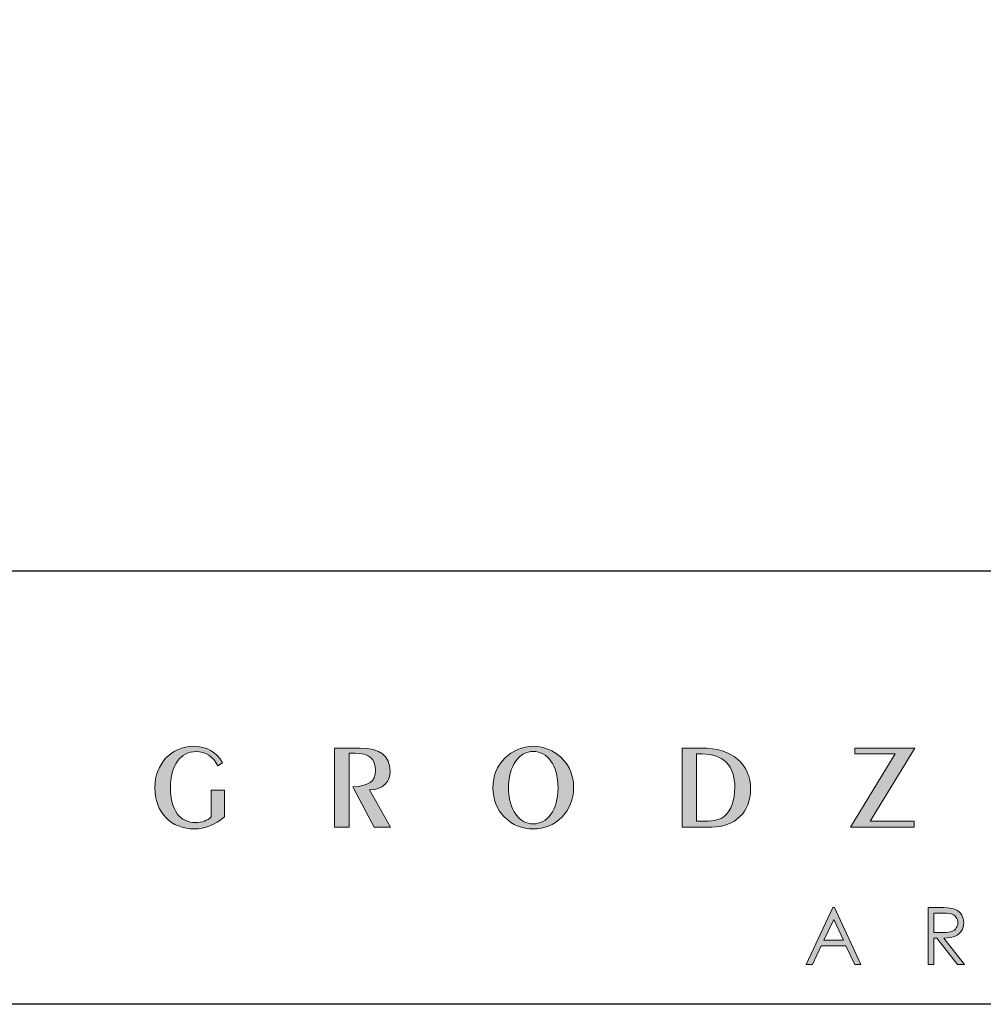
# Model space of a CAD drawing. Header units: millimetres. Extents: x 80301 to 146489, y -78581 to -28273.
# Tile 38 of 135: x 101950 to 102150, y -65895 to -65690. Entities that reach past the tile are written whole.
import ezdxf

# ---------------------------------------------------------------- set-up
doc = ezdxf.new("R2010")
doc.units = ezdxf.units.MM
doc.layers.get('0').update_dxf_attribs({"lineweight": 0})
doc.layers.add('A-przekrycieram.ART', color=7, linetype='Continuous', lineweight=0, true_color=0xffffff)
doc.layers.add('opis..KF', color=250, linetype='Continuous', lineweight=15)

# ---------------------------------------------------------------- blocks, each defined once
blk = doc.blocks.new('*U1234')
at = {"layer": 'A-przekrycieram.ART'}
h = blk.add_hatch(color=256, dxfattribs=at)
h.dxf.hatch_style = 1
h.paths.add_polyline_path([(0, 4200), (8500, 4200), (8500, 0), (0, 0)])
h.paths.add_polyline_path([(200, 4100), (8400, 4100), (8400, 100), (200, 100)], flags=16)
blk = doc.blocks.new('A$C3E4B4AA6')
at = {"layer": 'opis..KF', "lineweight": 0}
h = blk.add_hatch(color=256, dxfattribs=at)
h.dxf.hatch_style = 1
edge = h.paths.add_edge_path()
edge.add_spline(control_points=[(222.92, 43.25), (222.92, 43.25), (222.92, 49.39), (222.92, 49.39), (222.92, 49.39), (222.92, 49.39), (219.85, 49.39), (219.85, 49.39), (219.85, 49.39), (219.85, 49.39), (219.85, 43.2), (219.85, 43.2), (219.85, 43.2), (218.99, 42.39), (217.73, 41.91), (216.26, 41.91), (216.26, 41.91), (212.71, 41.91), (210.47, 44.73), (210.47, 49.87), (210.47, 49.87), (210.47, 55.16), (212.8, 58.3), (216.41, 58.3), (216.41, 58.3), (218.58, 58.3), (220.26, 57.18), (221.38, 54.97), (221.38, 54.97), (221.38, 54.97), (222.48, 55.72), (222.48, 55.72), (222.48, 55.72), (221.02, 58.23), (218.8, 59.5), (215.7, 59.5), (215.7, 59.5), (210.78, 59.5), (206.86, 55.5), (206.86, 49.97), (206.86, 49.97), (206.86, 44.27), (210.59, 40.44), (216, 40.44), (216, 40.44), (218.43, 40.44), (220.75, 41.35), (222.92, 43.25)], knot_values=[0, 0, 0, 0, 0.076923, 0.076923, 0.076923, 0.077023, 0.153846, 0.153846, 0.153846, 0.153946, 0.230769, 0.230769, 0.230769, 0.230869, 0.307692, 0.307692, 0.307692, 0.307792, 0.384615, 0.384615, 0.384615, 0.384715, 0.461538, 0.461538, 0.461538, 0.461638, 0.538462, 0.538462, 0.538462, 0.538562, 0.615385, 0.615385, 0.615385, 0.615485, 0.692308, 0.692308, 0.692308, 0.692408, 0.769231, 0.769231, 0.769231, 0.769331, 0.846154, 0.846154, 0.846154, 0.846254, 1, 1, 1, 1], degree=3, periodic=0)
h = blk.add_hatch(color=256, dxfattribs=at)
h.dxf.hatch_style = 1
edge = h.paths.add_edge_path()
edge.add_spline(control_points=[(261.21, 40.88), (261.21, 40.88), (256.36, 49.43), (256.36, 49.43), (256.36, 49.43), (259.43, 49.58), (261.11, 51.19), (261.11, 53.77), (261.11, 53.77), (261.11, 57.23), (258.82, 59.11), (254.24, 59.11), (254.24, 59.11), (254.24, 59.11), (248.27, 59.11), (248.27, 59.11), (248.27, 59.11), (248.27, 59.11), (248.27, 40.88), (248.27, 40.88), (248.27, 40.88), (248.27, 40.88), (251.66, 40.88), (251.66, 40.88), (251.66, 40.88), (251.66, 40.88), (251.66, 57.94), (251.66, 57.94), (251.66, 57.94), (251.66, 57.94), (253.05, 57.94), (253.05, 57.94), (253.05, 57.94), (256.22, 57.94), (257.78, 56.62), (257.78, 53.92), (257.78, 53.92), (257.78, 51.31), (256.14, 50.36), (252.51, 50.12), (252.51, 50.12), (252.51, 50.12), (257.41, 40.88), (257.41, 40.88), (257.41, 40.88), (257.41, 40.88), (261.21, 40.88), (261.21, 40.88)], knot_values=[0, 0, 0, 0, 0.076923, 0.076923, 0.076923, 0.077023, 0.153846, 0.153846, 0.153846, 0.153946, 0.230769, 0.230769, 0.230769, 0.230869, 0.307692, 0.307692, 0.307692, 0.307792, 0.384615, 0.384615, 0.384615, 0.384715, 0.461538, 0.461538, 0.461538, 0.461638, 0.538462, 0.538462, 0.538462, 0.538562, 0.615385, 0.615385, 0.615385, 0.615485, 0.692308, 0.692308, 0.692308, 0.692408, 0.769231, 0.769231, 0.769231, 0.769331, 0.846154, 0.846154, 0.846154, 0.846254, 1, 1, 1, 1], degree=3, periodic=0)
h = blk.add_hatch(color=256, dxfattribs=at)
h.dxf.hatch_style = 1
edge = h.paths.add_edge_path()
edge.add_spline(control_points=[(303.45, 49.95), (303.45, 53.16), (302.11, 55.89), (299.68, 57.69), (299.68, 57.69), (298.04, 58.86), (296.14, 59.5), (294.15, 59.5), (294.15, 59.5), (291.66, 59.5), (289.35, 58.52), (287.59, 56.79), (287.59, 56.79), (285.79, 55.04), (284.84, 52.65), (284.84, 49.95), (284.84, 49.95), (284.84, 47.27), (285.79, 44.9), (287.54, 43.15), (287.54, 43.15), (289.35, 41.35), (291.64, 40.44), (294.15, 40.44), (294.15, 40.44), (296.63, 40.44), (298.92, 41.35), (300.72, 43.15), (300.72, 43.15), (302.5, 44.9), (303.45, 47.27), (303.45, 49.95)], knot_values=[0, 0, 0, 0, 0.111111, 0.111111, 0.111111, 0.111211, 0.222222, 0.222222, 0.222222, 0.222322, 0.333333, 0.333333, 0.333333, 0.333433, 0.444444, 0.444444, 0.444444, 0.444544, 0.555556, 0.555556, 0.555556, 0.555656, 0.666667, 0.666667, 0.666667, 0.666767, 0.777778, 0.777778, 0.777778, 0.777878, 1, 1, 1, 1], degree=3, periodic=0)
edge = h.paths.add_edge_path(flags=16)
edge.add_spline(control_points=[(299.85, 49.95), (299.85, 44.76), (297.31, 41.61), (294.15, 41.61), (294.15, 41.61), (290.95, 41.61), (288.44, 44.78), (288.44, 49.95), (288.44, 49.95), (288.44, 55.14), (290.95, 58.33), (294.15, 58.33), (294.15, 58.33), (297.31, 58.33), (299.85, 55.16), (299.85, 49.95)], knot_values=[0, 0, 0, 0, 0.2, 0.2, 0.2, 0.2001, 0.4, 0.4, 0.4, 0.4001, 0.6, 0.6, 0.6, 0.6001, 1, 1, 1, 1], degree=3, periodic=0)
h = blk.add_hatch(color=256, dxfattribs=at)
h.dxf.hatch_style = 1
edge = h.paths.add_edge_path()
edge.add_spline(control_points=[(344.26, 49.58), (344.26, 55.48), (340.09, 59.11), (332.9, 59.11), (332.9, 59.11), (332.9, 59.11), (328.45, 59.11), (328.45, 59.11), (328.45, 59.11), (328.45, 59.11), (328.45, 40.88), (328.45, 40.88), (328.45, 40.88), (328.45, 40.88), (335.34, 40.88), (335.34, 40.88), (335.34, 40.88), (340.72, 40.88), (344.26, 44.39), (344.26, 49.58)], knot_values=[0, 0, 0, 0, 0.166667, 0.166667, 0.166667, 0.166767, 0.333333, 0.333333, 0.333333, 0.333433, 0.5, 0.5, 0.5, 0.5001, 0.666667, 0.666667, 0.666667, 0.666767, 1, 1, 1, 1], degree=3, periodic=0)
edge = h.paths.add_edge_path(flags=16)
edge.add_spline(control_points=[(340.63, 50.04), (340.63, 47), (339.75, 44.71), (338.31, 43.44), (338.31, 43.44), (337.29, 42.56), (335.85, 42.25), (333.81, 42.25), (333.81, 42.25), (333.81, 42.25), (331.81, 42.25), (331.81, 42.25), (331.81, 42.25), (331.81, 42.25), (331.81, 57.74), (331.81, 57.74), (331.81, 57.74), (331.81, 57.74), (333.07, 57.74), (333.07, 57.74), (333.07, 57.74), (337.97, 57.74), (340.63, 55.01), (340.63, 50.04)], knot_values=[0, 0, 0, 0, 0.142857, 0.142857, 0.142857, 0.142957, 0.285714, 0.285714, 0.285714, 0.285814, 0.428571, 0.428571, 0.428571, 0.428671, 0.571429, 0.571429, 0.571429, 0.571529, 0.714286, 0.714286, 0.714286, 0.714386, 1, 1, 1, 1], degree=3, periodic=0)
h = blk.add_hatch(color=256, dxfattribs=at)
h.dxf.hatch_style = 1
edge = h.paths.add_edge_path()
edge.add_spline(control_points=[(382.16, 59.11), (382.16, 59.11), (368.32, 59.11), (368.32, 59.11), (368.32, 59.11), (368.32, 59.11), (368.32, 57.74), (368.32, 57.74), (368.32, 57.74), (368.32, 57.74), (377.58, 57.74), (377.58, 57.74), (377.58, 57.74), (377.58, 57.74), (367.28, 40.88), (367.28, 40.88), (367.28, 40.88), (367.28, 40.88), (381.97, 40.88), (381.97, 40.88), (381.97, 40.88), (381.97, 40.88), (381.97, 42.25), (381.97, 42.25), (381.97, 42.25), (381.97, 42.25), (371.88, 42.25), (371.88, 42.25), (371.88, 42.25), (371.88, 42.25), (382.16, 59.11), (382.16, 59.11)], knot_values=[0, 0, 0, 0, 0.111111, 0.111111, 0.111111, 0.111211, 0.222222, 0.222222, 0.222222, 0.222322, 0.333333, 0.333333, 0.333333, 0.333433, 0.444444, 0.444444, 0.444444, 0.444544, 0.555556, 0.555556, 0.555556, 0.555656, 0.666667, 0.666667, 0.666667, 0.666767, 0.777778, 0.777778, 0.777778, 0.777878, 1, 1, 1, 1], degree=3, periodic=0)
h = blk.add_hatch(color=256, dxfattribs=at)
h.dxf.hatch_style = 1
edge = h.paths.add_edge_path()
edge.add_spline(control_points=[(363.59, 22.31), (363.59, 22.31), (369.72, 9.18), (369.72, 9.18), (369.72, 9.18), (369.72, 9.18), (368.31, 9.18), (368.31, 9.18), (368.31, 9.18), (368.31, 9.18), (366.25, 13.5), (366.25, 13.5), (366.25, 13.5), (366.25, 13.5), (360.57, 13.5), (360.57, 13.5), (360.57, 13.5), (360.57, 13.5), (358.53, 9.18), (358.53, 9.18), (358.53, 9.18), (358.53, 9.18), (357.06, 9.18), (357.06, 9.18), (357.06, 9.18), (357.06, 9.18), (363.26, 22.31), (363.26, 22.31), (363.26, 22.31), (363.26, 22.31), (363.59, 22.31), (363.59, 22.31)], knot_values=[0, 0, 0, 0, 0.111111, 0.111111, 0.111111, 0.111211, 0.222222, 0.222222, 0.222222, 0.222322, 0.333333, 0.333333, 0.333333, 0.333433, 0.444444, 0.444444, 0.444444, 0.444544, 0.555556, 0.555556, 0.555556, 0.555656, 0.666667, 0.666667, 0.666667, 0.666767, 0.777778, 0.777778, 0.777778, 0.777878, 1, 1, 1, 1], degree=3, periodic=0)
edge = h.paths.add_edge_path(flags=16)
edge.add_spline(control_points=[(363.43, 19.56), (363.43, 19.56), (361.17, 14.78), (361.17, 14.78), (361.17, 14.78), (361.17, 14.78), (365.68, 14.78), (365.68, 14.78), (365.68, 14.78), (365.68, 14.78), (363.43, 19.56), (363.43, 19.56)], knot_values=[0, 0, 0, 0, 0.25, 0.25, 0.25, 0.2501, 0.5, 0.5, 0.5, 0.5001, 1, 1, 1, 1], degree=3, periodic=0)
h = blk.add_hatch(color=256, dxfattribs=at)
h.dxf.hatch_style = 1
edge = h.paths.add_edge_path()
edge.add_spline(control_points=[(385.19, 22.31), (385.19, 22.31), (387.81, 22.31), (387.81, 22.31), (387.81, 22.31), (389.27, 22.31), (390.26, 22.25), (390.78, 22.13), (390.78, 22.13), (391.56, 21.96), (392.19, 21.57), (392.68, 20.99), (392.68, 20.99), (393.17, 20.4), (393.42, 19.68), (393.42, 18.82), (393.42, 18.82), (393.42, 18.11), (393.25, 17.48), (392.91, 16.94), (392.91, 16.94), (392.58, 16.4), (392.09, 15.99), (391.47, 15.72), (391.47, 15.72), (390.84, 15.44), (389.98, 15.3), (388.87, 15.29), (388.87, 15.29), (388.87, 15.29), (393.6, 9.18), (393.6, 9.18), (393.6, 9.18), (393.6, 9.18), (391.99, 9.18), (391.99, 9.18), (391.99, 9.18), (391.99, 9.18), (387.26, 15.29), (387.26, 15.29), (387.26, 15.29), (387.26, 15.29), (386.51, 15.29), (386.51, 15.29), (386.51, 15.29), (386.51, 15.29), (386.51, 9.18), (386.51, 9.18), (386.51, 9.18), (386.51, 9.18), (385.19, 9.18), (385.19, 9.18), (385.19, 9.18), (385.19, 9.18), (385.19, 22.31), (385.19, 22.31)], knot_values=[0, 0, 0, 0, 0.066667, 0.066667, 0.066667, 0.066767, 0.133333, 0.133333, 0.133333, 0.133433, 0.2, 0.2, 0.2, 0.2001, 0.266667, 0.266667, 0.266667, 0.266767, 0.333333, 0.333333, 0.333333, 0.333433, 0.4, 0.4, 0.4, 0.4001, 0.466667, 0.466667, 0.466667, 0.466767, 0.533333, 0.533333, 0.533333, 0.533433, 0.6, 0.6, 0.6, 0.6001, 0.666667, 0.666667, 0.666667, 0.666767, 0.733333, 0.733333, 0.733333, 0.733433, 0.8, 0.8, 0.8, 0.8001, 0.866667, 0.866667, 0.866667, 0.866767, 1, 1, 1, 1], degree=3, periodic=0)
edge = h.paths.add_edge_path(flags=16)
edge.add_spline(control_points=[(386.51, 21.03), (386.51, 21.03), (386.51, 16.57), (386.51, 16.57), (386.51, 16.57), (386.51, 16.57), (388.77, 16.55), (388.77, 16.55), (388.77, 16.55), (389.65, 16.55), (390.3, 16.64), (390.72, 16.8), (390.72, 16.8), (391.14, 16.97), (391.47, 17.24), (391.71, 17.6), (391.71, 17.6), (391.94, 17.97), (392.06, 18.37), (392.06, 18.83), (392.06, 18.83), (392.06, 19.27), (391.94, 19.67), (391.7, 20.03), (391.7, 20.03), (391.47, 20.39), (391.15, 20.65), (390.76, 20.8), (390.76, 20.8), (390.38, 20.96), (389.73, 21.03), (388.83, 21.03), (388.83, 21.03), (388.83, 21.03), (386.51, 21.03), (386.51, 21.03)], knot_values=[0, 0, 0, 0, 0.1, 0.1, 0.1, 0.1001, 0.2, 0.2, 0.2, 0.2001, 0.3, 0.3, 0.3, 0.3001, 0.4, 0.4, 0.4, 0.4001, 0.5, 0.5, 0.5, 0.5001, 0.6, 0.6, 0.6, 0.6001, 0.7, 0.7, 0.7, 0.7001, 0.8, 0.8, 0.8, 0.8001, 1, 1, 1, 1], degree=3, periodic=0)
at = {"layer": 'opis..KF', "lineweight": 30}
blk.add_lwpolyline([(0, 100), (933, 100), (933, 0), (0, 0)], close=True, dxfattribs=at)
at = {"layer": 'opis..KF', "lineweight": 0}
for points, knots in [([(222.92, 43.25), (222.92, 43.25), (222.92, 49.39), (222.92, 49.39), (222.92, 49.39), (222.92, 49.39), (219.85, 49.39), (219.85, 49.39), (219.85, 49.39), (219.85, 49.39), (219.85, 43.2), (219.85, 43.2), (219.85, 43.2), (218.99, 42.39), (217.73, 41.91), (216.26, 41.91), (216.26, 41.91), (212.71, 41.91), (210.47, 44.73), (210.47, 49.87), (210.47, 49.87), (210.47, 55.16), (212.8, 58.3), (216.41, 58.3), (216.41, 58.3), (218.58, 58.3), (220.26, 57.18), (221.38, 54.97), (221.38, 54.97), (221.38, 54.97), (222.48, 55.72), (222.48, 55.72), (222.48, 55.72), (221.02, 58.23), (218.8, 59.5), (215.7, 59.5), (215.7, 59.5), (210.78, 59.5), (206.86, 55.5), (206.86, 49.97), (206.86, 49.97), (206.86, 44.27), (210.59, 40.44), (216, 40.44), (216, 40.44), (218.43, 40.44), (220.75, 41.35), (222.92, 43.25)], [0, 0, 0, 0, 0.076923, 0.076923, 0.076923, 0.076923, 0.153846, 0.153846, 0.153846, 0.153846, 0.230769, 0.230769, 0.230769, 0.230769, 0.307692, 0.307692, 0.307692, 0.307692, 0.384615, 0.384615, 0.384615, 0.384615, 0.461538, 0.461538, 0.461538, 0.461538, 0.538462, 0.538462, 0.538462, 0.538462, 0.615385, 0.615385, 0.615385, 0.615385, 0.692308, 0.692308, 0.692308, 0.692308, 0.769231, 0.769231, 0.769231, 0.769231, 0.846154, 0.846154, 0.846154, 0.846154, 1, 1, 1, 1]), ([(261.21, 40.88), (261.21, 40.88), (256.36, 49.43), (256.36, 49.43), (256.36, 49.43), (259.43, 49.58), (261.11, 51.19), (261.11, 53.77), (261.11, 53.77), (261.11, 57.23), (258.82, 59.11), (254.24, 59.11), (254.24, 59.11), (254.24, 59.11), (248.27, 59.11), (248.27, 59.11), (248.27, 59.11), (248.27, 59.11), (248.27, 40.88), (248.27, 40.88), (248.27, 40.88), (248.27, 40.88), (251.66, 40.88), (251.66, 40.88), (251.66, 40.88), (251.66, 40.88), (251.66, 57.94), (251.66, 57.94), (251.66, 57.94), (251.66, 57.94), (253.05, 57.94), (253.05, 57.94), (253.05, 57.94), (256.22, 57.94), (257.78, 56.62), (257.78, 53.92), (257.78, 53.92), (257.78, 51.31), (256.14, 50.36), (252.51, 50.12), (252.51, 50.12), (252.51, 50.12), (257.41, 40.88), (257.41, 40.88), (257.41, 40.88), (257.41, 40.88), (261.21, 40.88), (261.21, 40.88)], [0, 0, 0, 0, 0.076923, 0.076923, 0.076923, 0.076923, 0.153846, 0.153846, 0.153846, 0.153846, 0.230769, 0.230769, 0.230769, 0.230769, 0.307692, 0.307692, 0.307692, 0.307692, 0.384615, 0.384615, 0.384615, 0.384615, 0.461538, 0.461538, 0.461538, 0.461538, 0.538462, 0.538462, 0.538462, 0.538462, 0.615385, 0.615385, 0.615385, 0.615385, 0.692308, 0.692308, 0.692308, 0.692308, 0.769231, 0.769231, 0.769231, 0.769231, 0.846154, 0.846154, 0.846154, 0.846154, 1, 1, 1, 1]), ([(303.45, 49.95), (303.45, 53.16), (302.11, 55.89), (299.68, 57.69), (299.68, 57.69), (298.04, 58.86), (296.14, 59.5), (294.15, 59.5), (294.15, 59.5), (291.66, 59.5), (289.35, 58.52), (287.59, 56.79), (287.59, 56.79), (285.79, 55.04), (284.84, 52.65), (284.84, 49.95), (284.84, 49.95), (284.84, 47.27), (285.79, 44.9), (287.54, 43.15), (287.54, 43.15), (289.35, 41.35), (291.64, 40.44), (294.15, 40.44), (294.15, 40.44), (296.63, 40.44), (298.92, 41.35), (300.72, 43.15), (300.72, 43.15), (302.5, 44.9), (303.45, 47.27), (303.45, 49.95)], [0, 0, 0, 0, 0.111111, 0.111111, 0.111111, 0.111111, 0.222222, 0.222222, 0.222222, 0.222222, 0.333333, 0.333333, 0.333333, 0.333333, 0.444444, 0.444444, 0.444444, 0.444444, 0.555556, 0.555556, 0.555556, 0.555556, 0.666667, 0.666667, 0.666667, 0.666667, 0.777778, 0.777778, 0.777778, 0.777778, 1, 1, 1, 1]), ([(344.26, 49.58), (344.26, 55.48), (340.09, 59.11), (332.9, 59.11), (332.9, 59.11), (332.9, 59.11), (328.45, 59.11), (328.45, 59.11), (328.45, 59.11), (328.45, 59.11), (328.45, 40.88), (328.45, 40.88), (328.45, 40.88), (328.45, 40.88), (335.34, 40.88), (335.34, 40.88), (335.34, 40.88), (340.72, 40.88), (344.26, 44.39), (344.26, 49.58)], [0, 0, 0, 0, 0.166667, 0.166667, 0.166667, 0.166667, 0.333333, 0.333333, 0.333333, 0.333333, 0.5, 0.5, 0.5, 0.5, 0.666667, 0.666667, 0.666667, 0.666667, 1, 1, 1, 1]), ([(382.16, 59.11), (382.16, 59.11), (368.32, 59.11), (368.32, 59.11), (368.32, 59.11), (368.32, 59.11), (368.32, 57.74), (368.32, 57.74), (368.32, 57.74), (368.32, 57.74), (377.58, 57.74), (377.58, 57.74), (377.58, 57.74), (377.58, 57.74), (367.28, 40.88), (367.28, 40.88), (367.28, 40.88), (367.28, 40.88), (381.97, 40.88), (381.97, 40.88), (381.97, 40.88), (381.97, 40.88), (381.97, 42.25), (381.97, 42.25), (381.97, 42.25), (381.97, 42.25), (371.88, 42.25), (371.88, 42.25), (371.88, 42.25), (371.88, 42.25), (382.16, 59.11), (382.16, 59.11)], [0, 0, 0, 0, 0.111111, 0.111111, 0.111111, 0.111111, 0.222222, 0.222222, 0.222222, 0.222222, 0.333333, 0.333333, 0.333333, 0.333333, 0.444444, 0.444444, 0.444444, 0.444444, 0.555556, 0.555556, 0.555556, 0.555556, 0.666667, 0.666667, 0.666667, 0.666667, 0.777778, 0.777778, 0.777778, 0.777778, 1, 1, 1, 1]), ([(299.85, 49.95), (299.85, 44.76), (297.31, 41.61), (294.15, 41.61), (294.15, 41.61), (290.95, 41.61), (288.44, 44.78), (288.44, 49.95), (288.44, 49.95), (288.44, 55.14), (290.95, 58.33), (294.15, 58.33), (294.15, 58.33), (297.31, 58.33), (299.85, 55.16), (299.85, 49.95)], [0, 0, 0, 0, 0.2, 0.2, 0.2, 0.2, 0.4, 0.4, 0.4, 0.4, 0.6, 0.6, 0.6, 0.6, 1, 1, 1, 1]), ([(340.63, 50.04), (340.63, 47), (339.75, 44.71), (338.31, 43.44), (338.31, 43.44), (337.29, 42.56), (335.85, 42.25), (333.81, 42.25), (333.81, 42.25), (333.81, 42.25), (331.81, 42.25), (331.81, 42.25), (331.81, 42.25), (331.81, 42.25), (331.81, 57.74), (331.81, 57.74), (331.81, 57.74), (331.81, 57.74), (333.07, 57.74), (333.07, 57.74), (333.07, 57.74), (337.97, 57.74), (340.63, 55.01), (340.63, 50.04)], [0, 0, 0, 0, 0.142857, 0.142857, 0.142857, 0.142857, 0.285714, 0.285714, 0.285714, 0.285714, 0.428571, 0.428571, 0.428571, 0.428571, 0.571429, 0.571429, 0.571429, 0.571429, 0.714286, 0.714286, 0.714286, 0.714286, 1, 1, 1, 1]), ([(363.59, 22.31), (363.59, 22.31), (369.72, 9.18), (369.72, 9.18), (369.72, 9.18), (369.72, 9.18), (368.31, 9.18), (368.31, 9.18), (368.31, 9.18), (368.31, 9.18), (366.25, 13.5), (366.25, 13.5), (366.25, 13.5), (366.25, 13.5), (360.57, 13.5), (360.57, 13.5), (360.57, 13.5), (360.57, 13.5), (358.53, 9.18), (358.53, 9.18), (358.53, 9.18), (358.53, 9.18), (357.06, 9.18), (357.06, 9.18), (357.06, 9.18), (357.06, 9.18), (363.26, 22.31), (363.26, 22.31), (363.26, 22.31), (363.26, 22.31), (363.59, 22.31), (363.59, 22.31)], [0, 0, 0, 0, 0.111111, 0.111111, 0.111111, 0.111111, 0.222222, 0.222222, 0.222222, 0.222222, 0.333333, 0.333333, 0.333333, 0.333333, 0.444444, 0.444444, 0.444444, 0.444444, 0.555556, 0.555556, 0.555556, 0.555556, 0.666667, 0.666667, 0.666667, 0.666667, 0.777778, 0.777778, 0.777778, 0.777778, 1, 1, 1, 1]), ([(385.19, 22.31), (385.19, 22.31), (387.81, 22.31), (387.81, 22.31), (387.81, 22.31), (389.27, 22.31), (390.26, 22.25), (390.78, 22.13), (390.78, 22.13), (391.56, 21.96), (392.19, 21.57), (392.68, 20.99), (392.68, 20.99), (393.17, 20.4), (393.42, 19.68), (393.42, 18.82), (393.42, 18.82), (393.42, 18.11), (393.25, 17.48), (392.91, 16.94), (392.91, 16.94), (392.58, 16.4), (392.09, 15.99), (391.47, 15.72), (391.47, 15.72), (390.84, 15.44), (389.98, 15.3), (388.87, 15.29), (388.87, 15.29), (388.87, 15.29), (393.6, 9.18), (393.6, 9.18), (393.6, 9.18), (393.6, 9.18), (391.99, 9.18), (391.99, 9.18), (391.99, 9.18), (391.99, 9.18), (387.26, 15.29), (387.26, 15.29), (387.26, 15.29), (387.26, 15.29), (386.51, 15.29), (386.51, 15.29), (386.51, 15.29), (386.51, 15.29), (386.51, 9.18), (386.51, 9.18), (386.51, 9.18), (386.51, 9.18), (385.19, 9.18), (385.19, 9.18), (385.19, 9.18), (385.19, 9.18), (385.19, 22.31), (385.19, 22.31)], [0, 0, 0, 0, 0.066667, 0.066667, 0.066667, 0.066667, 0.133333, 0.133333, 0.133333, 0.133333, 0.2, 0.2, 0.2, 0.2, 0.266667, 0.266667, 0.266667, 0.266667, 0.333333, 0.333333, 0.333333, 0.333333, 0.4, 0.4, 0.4, 0.4, 0.466667, 0.466667, 0.466667, 0.466667, 0.533333, 0.533333, 0.533333, 0.533333, 0.6, 0.6, 0.6, 0.6, 0.666667, 0.666667, 0.666667, 0.666667, 0.733333, 0.733333, 0.733333, 0.733333, 0.8, 0.8, 0.8, 0.8, 0.866667, 0.866667, 0.866667, 0.866667, 1, 1, 1, 1]), ([(386.51, 21.03), (386.51, 21.03), (386.51, 16.57), (386.51, 16.57), (386.51, 16.57), (386.51, 16.57), (388.77, 16.55), (388.77, 16.55), (388.77, 16.55), (389.65, 16.55), (390.3, 16.64), (390.72, 16.8), (390.72, 16.8), (391.14, 16.97), (391.47, 17.24), (391.71, 17.6), (391.71, 17.6), (391.94, 17.97), (392.06, 18.37), (392.06, 18.83), (392.06, 18.83), (392.06, 19.27), (391.94, 19.67), (391.7, 20.03), (391.7, 20.03), (391.47, 20.39), (391.15, 20.65), (390.76, 20.8), (390.76, 20.8), (390.38, 20.96), (389.73, 21.03), (388.83, 21.03), (388.83, 21.03), (388.83, 21.03), (386.51, 21.03), (386.51, 21.03)], [0, 0, 0, 0, 0.1, 0.1, 0.1, 0.1, 0.2, 0.2, 0.2, 0.2, 0.3, 0.3, 0.3, 0.3, 0.4, 0.4, 0.4, 0.4, 0.5, 0.5, 0.5, 0.5, 0.6, 0.6, 0.6, 0.6, 0.7, 0.7, 0.7, 0.7, 0.8, 0.8, 0.8, 0.8, 1, 1, 1, 1]), ([(363.43, 19.56), (363.43, 19.56), (361.17, 14.78), (361.17, 14.78), (361.17, 14.78), (361.17, 14.78), (365.68, 14.78), (365.68, 14.78), (365.68, 14.78), (365.68, 14.78), (363.43, 19.56), (363.43, 19.56)], [0, 0, 0, 0, 0.25, 0.25, 0.25, 0.25, 0.5, 0.5, 0.5, 0.5, 1, 1, 1, 1])]:
    blk.add_open_spline(points, degree=3, knots=knots, dxfattribs=at)

msp = doc.modelspace()

# ---------------------------------------------------------------- block references
msp.add_blockref('*U1234', (94231.99, -66535.84))
at = {"layer": 'opis..KF', "xscale": 0.8999999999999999, "yscale": 0.8999999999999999, "zscale": 0.8999999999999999}
msp.add_blockref('A$C3E4B4AA6', (101791.43, -65894.59), dxfattribs=at)

doc.saveas('drawing.dxf')
